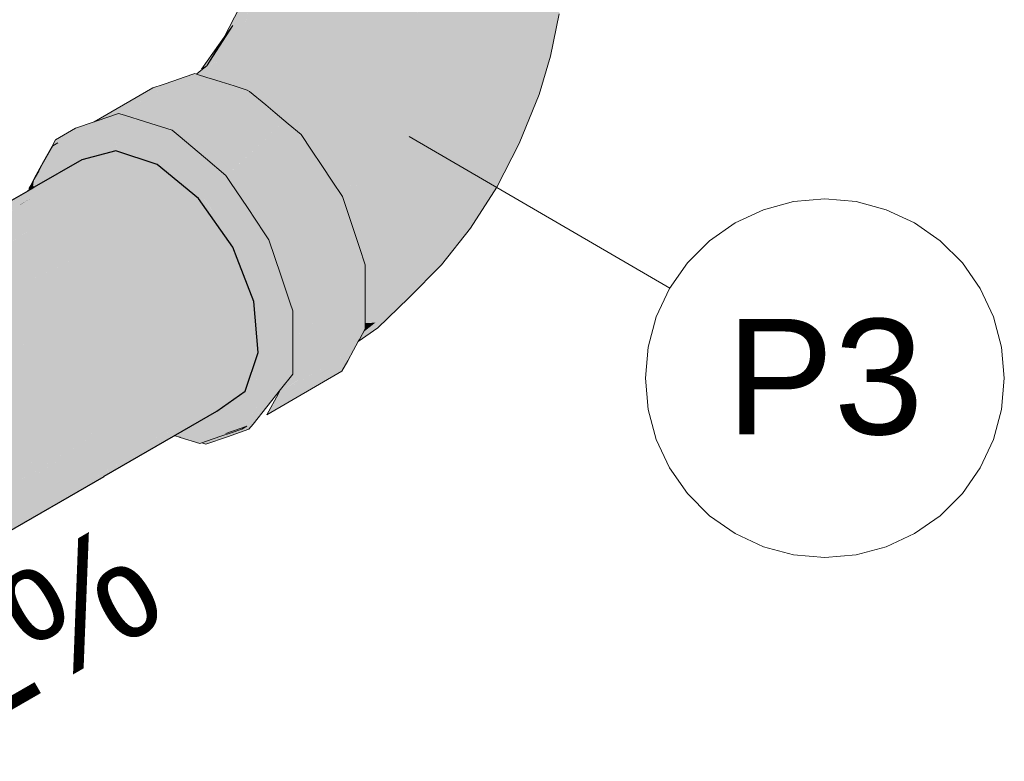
# Model space of a CAD drawing. Header units: millimetres. Extents: x -261 to 187, y -214 to 106.
# Tile 236 of 256: x -158.23 to -156.52, y -144.38 to -143.09. Entities that reach past the tile are written whole.
import ezdxf

# ---------------------------------------------------------------- set-up
doc = ezdxf.new("R2010")
doc.units = ezdxf.units.MM
doc.header["$LTSCALE"] = 0.005
doc.header["$MEASUREMENT"] = 0
doc.linetypes.add('NULL', pattern=[0])
for name, color, linetype, lineweight in [('AP-Condutos', 4, 'Continuous', 25), ('AP-Conexões', 9, 'Continuous', 18), ('AP-Textos conduto', 7, 'Continuous', 9), ('DI-Indicação peça', 7, 'Continuous', 15), ('DI-Tabelas', 7, 'Continuous', 13)]:
    doc.layers.add(name, color=color, linetype=linetype, lineweight=lineweight)
doc.styles.add('Arial', font='arial.ttf')

msp = doc.modelspace()

# ---------------------------------------------------------------- hatches: boundary and pattern name
at = {"layer": 'AP-Condutos', "linetype": 'Continuous'}
for points in [[(-158.1217, -143.3351), (-158.2039, -143.3825), (-158.2084, -143.3851), (-158.2125, -143.3875), (-158.2152, -143.389), (-159.0349, -143.8623), (-159.0329, -143.8629), (-159.0141, -143.8688), (-158.2279, -143.4122), (-158.2125, -143.4036), (-158.2084, -143.4013), (-158.2125, -143.4037), (-158.2282, -143.4128), (-158.2279, -143.4122), (-158.2279, -143.4122), (-158.2282, -143.4128), (-158.2279, -143.4122), (-159.0141, -143.8688), (-159.0139, -143.8689), (-158.2302, -143.4164), (-158.2302, -143.4164), (-158.2125, -143.4062), (-158.2302, -143.4164), (-159.0189, -143.875), (-158.2691, -143.4872), (-158.2125, -143.458), (-158.2084, -143.4558), (-158.2084, -143.4038), (-158.2084, -143.4558), (-158.2039, -143.4012), (-158.2039, -143.3987), (-158.2039, -143.3978), (-158.2039, -143.3987), (-158.2039, -143.4012), (-158.2084, -143.4558), (-158.2125, -143.4583), (-158.2729, -143.4941), (-158.9495, -143.8968), (-158.2825, -143.5117), (-158.2125, -143.4713), (-158.2825, -143.5117), (-158.963, -143.9081), (-158.3323, -143.6024), (-158.3326, -143.6026), (-158.7313, -143.859), (-158.8958, -143.9647), (-158.6108, -143.7894), (-158.3456, -143.6262), (-158.3453, -143.626), (-158.595, -143.7803), (-158.3534, -143.6408), (-158.595, -143.7803), (-158.8949, -143.9655), (-158.3631, -143.6584), (-158.2962, -143.6077), (-158.3631, -143.6584), (-158.8883, -143.9617), (-158.886, -143.9652), (-158.4093, -143.7425), (-158.2125, -143.6506), (-158.2125, -143.5715), (-158.2125, -143.6506), (-158.3192, -143.7005), (-158.4251, -143.7713), (-158.4255, -143.7716), (-158.8331, -144.0444), (-158.8326, -144.0453), (-158.4378, -143.794), (-158.4374, -143.7938), (-158.3002, -143.7064), (-158.4374, -143.7938), (-158.4378, -143.794), (-158.8326, -144.0453), (-158.8315, -144.0469), (-158.4584, -143.8315), (-158.458, -143.8313), (-158.2624, -143.7183), (-158.2125, -143.6895), (-157.8601, -143.4861), (-157.9193, -143.4022), (-158.2125, -143.5594), (-157.9193, -143.4022), (-158.0497, -143.4654), (-158.2125, -143.5444), (-158.2084, -143.5423), (-158.2084, -143.4689), (-158.2084, -143.5423), (-158.2039, -143.4663), (-158.2039, -143.4535), (-158.2039, -143.4516), (-158.2039, -143.4535), (-158.2039, -143.4663), (-158.2084, -143.5423), (-158.2039, -143.5402), (-158.2039, -143.5382), (-158.2039, -143.5402), (-157.9193, -143.4022), (-157.9909, -143.3433), (-158.0625, -143.3196)], [(-158.2084, -143.4013), (-158.2279, -143.4122), (-158.2282, -143.4128)], [(-158.2084, -143.4558), (-158.2691, -143.4872), (-158.2692, -143.4873), (-158.9505, -143.8965), (-158.273, -143.4942), (-158.2729, -143.4941)], [(-157.9525, -143.8078), (-157.8874, -143.7706), (-157.8385, -143.7361), (-157.8159, -143.6688), (-158.02, -143.7867), (-158.026, -143.7901), (-158.0286, -143.7917), (-157.8159, -143.6688), (-157.8235, -143.5804), (-157.8523, -143.5062), (-157.8601, -143.4861), (-157.9619, -143.5694), (-157.8601, -143.4861), (-158.2624, -143.7183), (-158.8315, -144.0469), (-158.8293, -144.0502), (-158.2348, -143.727), (-158.8293, -144.0502), (-158.6473, -143.9651), (-158.8253, -144.0483), (-158.826, -144.0486), (-158.8256, -144.0556), (-158.8246, -144.0572), (-158.8235, -144.0589), (-158.8201, -144.064), (-158.8198, -144.0648), (-158.8196, -144.0646), (-158.8176, -144.0635), (-158.8196, -144.0646), (-158.8198, -144.0648), (-158.813, -144.0849), (-158.8079, -144.0822), (-158.813, -144.0849), (-158.8098, -144.0945), (-158.8079, -144.1002), (-158.7981, -144.1294), (-158.7971, -144.1164), (-158.7981, -144.1294), (-158.7949, -144.1389), (-158.7945, -144.1401), (-158.7942, -144.1408), (-158.7852, -144.1342), (-158.7854, -144.1339), (-158.7856, -144.1337), (-158.7854, -144.1339), (-158.7852, -144.1342), (-158.7771, -144.1283), (-158.7775, -144.1278), (-158.7859, -144.1332), (-158.7874, -144.1308), (-158.7902, -144.1267), (-158.7874, -144.1308), (-158.7859, -144.1332), (-158.7775, -144.1278), (-158.7805, -144.1233), (-158.7775, -144.1278), (-158.7639, -144.1192), (-158.7652, -144.1181), (-158.7639, -144.1192), (-158.7775, -144.1278), (-158.7771, -144.1283), (-158.7852, -144.1342), (-158.7942, -144.1408), (-158.7851, -144.1344), (-158.7942, -144.1408), (-158.7845, -144.1352), (-158.7759, -144.1302), (-158.7769, -144.1287), (-158.7759, -144.1302), (-158.761, -144.1216), (-158.7633, -144.1197), (-158.7637, -144.1194), (-158.7633, -144.1197), (-158.761, -144.1216), (-158.7395, -144.1092), (-158.7383, -144.1085), (-158.1765, -143.7453), (-158.7573, -144.115), (-158.7586, -144.1158), (-158.7637, -144.1193), (-158.7586, -144.1158), (-158.777, -144.1081), (-158.7958, -144.1004), (-158.777, -144.1081), (-158.7901, -144.0971), (-158.777, -144.1081), (-158.7586, -144.1158), (-158.1765, -143.7453), (-158.7998, -144.089), (-158.8024, -144.0905), (-158.1765, -143.7453), (-158.7395, -144.1092), (-158.1328, -143.759), (-158.7379, -144.1083), (-158.7395, -144.1092), (-158.7942, -144.1408), (-158.7935, -144.1429), (-158.7932, -144.1439), (-158.6791, -144.0885), (-158.6778, -144.0877), (-158.6791, -144.0885), (-158.6767, -144.0873), (-158.0529, -143.784), (-158.342, -143.9726), (-158.7882, -144.2323), (-158.1932, -143.9215), (-157.9762, -143.8081), (-157.9734, -143.8066), (-157.967, -143.8033), (-157.9729, -143.8068), (-157.9756, -143.8083), (-158.1098, -143.8928), (-157.9677, -143.8108), (-157.9651, -143.8092), (-157.9591, -143.8058), (-157.9651, -143.8092), (-157.9677, -143.8108), (-158.0884, -143.8853), (-158.0887, -143.8855), (-158.0884, -143.8853), (-157.9677, -143.8108), (-158.1094, -143.8926), (-158.1098, -143.8928), (-158.1095, -143.8926), (-157.9756, -143.8083), (-158.1339, -143.9009), (-158.1343, -143.9012), (-157.967, -143.8033), (-158.1932, -143.9215), (-158.7796, -144.2278), (-158.7796, -144.2774), (-158.7796, -144.2789), (-158.7796, -144.2795), (-158.7796, -144.2799), (-158.7796, -144.2855), (-158.7796, -144.2857), (-158.0831, -143.8836), (-158.0827, -143.8834), (-157.8874, -143.7706), (-158.0883, -143.8853), (-157.9613, -143.8128), (-157.9586, -143.8113)], [(-158.0529, -143.784), (-158.3929, -143.9899), (-158.3938, -143.9904), (-158.7882, -144.2302), (-158.342, -143.9726), (-158.3414, -143.9722)], [(-158.0529, -143.784), (-158.6791, -144.0885), (-158.7796, -144.1373), (-158.782, -144.1771), (-158.7818, -144.1779), (-158.7796, -144.1844), (-158.7796, -144.2002), (-158.7757, -144.1959), (-158.7796, -144.2002), (-158.7796, -144.2032), (-158.7794, -144.2036), (-158.7777, -144.2089), (-158.7794, -144.2036), (-158.7789, -144.2171), (-158.7796, -144.2032), (-158.7796, -144.2152), (-158.7796, -144.218), (-158.7796, -144.2239), (-158.7775, -144.2212), (-158.7761, -144.2135), (-158.7753, -144.216), (-158.7717, -144.2078), (-158.7753, -144.216), (-158.7748, -144.2175), (-158.7704, -144.2116), (-158.7748, -144.2175), (-158.7796, -144.2239), (-158.7738, -144.2204), (-158.7736, -144.2209), (-158.7685, -144.2172), (-158.7736, -144.2209), (-158.7735, -144.2213), (-158.7682, -144.2181), (-158.3938, -143.9904)]]:
    msp.add_hatch(color=151, dxfattribs=at).paths.add_polyline_path(points)
at = {"layer": 'AP-Conexões', "linetype": 'Continuous'}
for points in [[(-157.8486, -143.0712), (-157.8749, -143.1223), (-157.86, -143.1021), (-157.8706, -143.1584), (-157.8789, -143.2002), (-157.8731, -143.202), (-157.8534, -143.2082), (-157.7889, -143.1961), (-157.8259, -143.1381), (-157.7889, -143.1961), (-157.7841, -143.2557), (-157.7742, -143.264), (-157.7661, -143.2709), (-157.7081, -143.2724), (-157.7304, -143.3084), (-157.7239, -143.318), (-157.6975, -143.3767), (-157.69, -143.3688), (-157.6365, -143.312), (-157.69, -143.3688), (-157.6975, -143.3767), (-157.6843, -143.3774), (-157.6134, -143.3812), (-157.6593, -143.4311), (-157.6566, -143.4391), (-157.5718, -143.4339), (-157.6284, -143.4373), (-157.6566, -143.4391), (-157.6419, -143.4827), (-157.638, -143.4944), (-157.6297, -143.4869), (-157.638, -143.4944), (-157.6346, -143.5044), (-157.6302, -143.5046), (-157.6306, -143.5046), (-157.6306, -143.5068), (-157.6306, -143.5046), (-157.6346, -143.5044), (-157.6318, -143.5129), (-157.6306, -143.5164), (-157.6305, -143.5167), (-157.6306, -143.5201), (-157.6306, -143.554), (-157.621, -143.545), (-157.5804, -143.5069), (-157.6306, -143.554), (-157.6306, -143.5627), (-157.6306, -143.6033), (-157.6306, -143.6175), (-157.6133, -143.6174), (-157.568, -143.5524), (-157.6133, -143.6174), (-157.6336, -143.6333), (-157.6394, -143.6439), (-157.6086, -143.6263), (-157.5556, -143.5745), (-157.4986, -143.517), (-157.4835, -143.4847), (-157.5083, -143.4535), (-157.4835, -143.4847), (-157.4986, -143.517), (-157.4481, -143.4532), (-157.4029, -143.3821), (-157.4075, -143.3797), (-157.4339, -143.3644), (-157.4786, -143.3909), (-157.5121, -143.3742), (-157.4786, -143.3909), (-157.4339, -143.3644), (-157.4572, -143.3078), (-157.5257, -143.3114), (-157.576, -143.2922), (-157.6455, -143.2399), (-157.7013, -143.2101), (-157.6455, -143.2399), (-157.576, -143.2922), (-157.5257, -143.3114), (-157.4572, -143.3078), (-157.4339, -143.3644), (-157.4075, -143.3797), (-157.4029, -143.3821), (-157.3638, -143.3068), (-157.3294, -143.2216), (-157.3545, -143.2614), (-157.394, -143.2555), (-157.4427, -143.2103), (-157.4823, -143.2605), (-157.5318, -143.2553), (-157.4823, -143.2605), (-157.4427, -143.2103), (-157.5091, -143.2006), (-157.5817, -143.2286), (-157.5091, -143.2006), (-157.576, -143.1717), (-157.6221, -143.1835), (-157.576, -143.1717), (-157.5091, -143.2006), (-157.4427, -143.2103), (-157.394, -143.2555), (-157.3545, -143.2614), (-157.3294, -143.2216), (-157.3099, -143.1552), (-157.3128, -143.154), (-157.3099, -143.1552), (-157.2945, -143.0822), (-157.3045, -143.0826), (-157.3381, -143.1543), (-157.3837, -143.1663), (-157.3381, -143.1543), (-157.3045, -143.0826), (-157.2945, -143.0822), (-157.2856, -142.9745), (-157.2948, -143.0147), (-157.2856, -142.9745), (-157.2856, -142.7521), (-157.2948, -142.7923), (-157.2856, -142.7521), (-157.3217, -142.8298), (-157.3217, -143.0522), (-157.3646, -143.0845), (-157.3217, -143.0522), (-157.3646, -142.8621), (-157.4204, -143.1092), (-157.365, -142.864), (-157.4204, -142.8899), (-157.365, -142.864), (-157.3646, -142.8621), (-157.3642, -142.8636), (-157.3639, -142.8652), (-157.3613, -142.8623), (-157.3639, -142.8652), (-157.3217, -143.0522), (-157.3593, -142.8613), (-157.3544, -142.8544), (-157.3441, -142.8427), (-157.4204, -142.8868), (-157.4213, -142.8903), (-157.4853, -143.1247), (-157.4853, -142.9066), (-157.4853, -142.9203), (-157.4853, -143.1247), (-157.4232, -142.897), (-157.4417, -142.8999), (-157.4232, -142.897), (-157.4213, -142.8903), (-157.4204, -142.8868), (-157.3441, -142.8427), (-157.3544, -142.8544), (-157.3593, -142.8613), (-157.3217, -143.0522), (-157.3217, -142.8438), (-157.3217, -142.8298), (-157.3397, -142.8378), (-157.3217, -142.8298), (-157.3149, -142.8151), (-157.3096, -142.8036), (-157.3089, -142.8023), (-157.3089, -142.7494), (-157.3143, -142.8091), (-157.3089, -142.7494), (-157.3089, -142.736), (-157.3145, -142.8092), (-157.3089, -142.736), (-157.3197, -142.8152), (-157.3089, -142.736), (-157.3089, -142.7494), (-157.3089, -142.8023), (-157.2856, -142.7521), (-157.3053, -142.7096), (-157.2856, -142.7521), (-157.2948, -142.7118), (-157.3043, -142.6986), (-157.3089, -142.6921), (-157.3089, -142.7019), (-157.3203, -142.8158), (-157.3217, -142.8174), (-157.3203, -142.8158), (-157.3089, -142.7019), (-157.3217, -142.6743), (-157.8033, -142.7188), (-157.8033, -142.7109), (-157.8033, -142.7078), (-157.8033, -142.6997), (-157.8033, -142.695), (-157.8154, -142.7118), (-157.8154, -142.7203), (-157.8154, -142.7923), (-157.8033, -142.8044), (-157.8033, -142.7643), (-157.8033, -142.8044), (-157.7881, -142.8195), (-157.8033, -142.7596), (-157.7881, -142.8195), (-157.7882, -142.8224), (-157.7871, -142.8234), (-157.7622, -142.8455), (-157.7471, -142.8589), (-157.8033, -142.7378), (-157.8033, -142.737), (-157.8033, -142.7378), (-157.7471, -142.8589), (-157.7622, -142.8455), (-157.7871, -142.8234), (-157.7882, -142.8224), (-157.7881, -142.8195), (-157.8154, -142.7923), (-157.8037, -142.8086), (-157.7884, -142.8298), (-157.7845, -142.8328), (-157.7456, -142.8621), (-157.7431, -142.8625), (-157.4853, -142.9023), (-157.5551, -142.9076), (-157.4867, -142.9068), (-157.5551, -143.13), (-157.5551, -142.9141), (-157.5551, -142.9174), (-157.5551, -143.13), (-157.4908, -142.92), (-157.5417, -142.9153), (-157.4908, -142.92), (-157.4867, -142.9068), (-157.5551, -142.9076), (-157.5571, -142.9139), (-157.5551, -142.9076), (-157.4853, -142.9023), (-157.7456, -142.8621), (-157.6248, -142.9023), (-157.7423, -142.8632), (-157.7456, -142.8621), (-157.7442, -142.8684), (-157.6898, -143.1092), (-157.7402, -142.8699), (-157.7415, -142.8639), (-157.7402, -142.8699), (-157.7307, -142.8735), (-157.7402, -142.8699), (-157.6898, -143.1092), (-157.6898, -142.9098), (-157.6898, -142.8888), (-157.6898, -142.8868), (-157.6892, -142.889), (-157.6856, -142.9022), (-157.6439, -142.906), (-157.642, -142.9062), (-157.6439, -142.906), (-157.6856, -142.9022), (-157.6248, -143.1247), (-157.6248, -142.9132), (-157.6248, -142.9077), (-157.6248, -143.1247), (-157.6898, -142.8868), (-157.6898, -143.1092), (-157.7572, -143.1412), (-157.6898, -143.1092), (-157.7456, -142.8621), (-157.7456, -143.0845), (-157.7456, -142.8621), (-157.7884, -142.8298), (-157.8062, -142.8051), (-157.8154, -142.7923), (-157.8154, -142.8896), (-157.8154, -143.0147), (-157.8373, -143.0928), (-157.8391, -143.099), (-157.8379, -143.0979), (-157.7884, -143.0522), (-157.8391, -143.099), (-157.8154, -143.0147), (-157.8317, -143.0409), (-157.8293, -143.0178)], [(-157.8973, -143.1662), (-157.8988, -143.1687), (-157.8995, -143.17), (-157.8706, -143.1584), (-157.8694, -143.1523), (-157.8676, -143.1428), (-157.86, -143.1021), (-157.8832, -143.1383), (-157.8977, -143.1665), (-157.8995, -143.17)], [(-157.9049, -143.1722), (-157.8749, -143.1223), (-157.9145, -143.1776)], [(-157.9049, -143.1722), (-157.8995, -143.17), (-157.8832, -143.1383)], [(-157.9181, -143.1826), (-157.9229, -143.1864), (-157.9212, -143.1869), (-157.9183, -143.1878), (-157.9152, -143.1888), (-157.9075, -143.1912), (-157.8789, -143.2002), (-157.8706, -143.1584), (-157.9049, -143.1722)], [(-158.0638, -143.2566), (-158.0598, -143.2552), (-157.9441, -143.1917), (-157.9623, -143.198), (-157.9805, -143.2043), (-158.0678, -143.258)], [(-158.0583, -143.2544), (-158.0598, -143.2552), (-158.0578, -143.2546), (-158.0501, -143.257), (-158.0313, -143.2455), (-157.9441, -143.1917)], [(-158.0498, -143.2571), (-158.0497, -143.2571), (-158.0488, -143.2574), (-158.0231, -143.2655), (-157.9666, -143.2209), (-157.9869, -143.2369), (-158.0231, -143.2655), (-158.0222, -143.2657), (-158.0061, -143.2708), (-157.9603, -143.2277), (-158.0061, -143.2708), (-158.0054, -143.271), (-157.9397, -143.2207), (-157.9031, -143.1926), (-157.9229, -143.1864), (-157.9258, -143.1855), (-157.9441, -143.1917), (-158.0501, -143.257)], [(-158.0052, -143.2711), (-158.0044, -143.2713), (-158.0033, -143.2717), (-157.8576, -143.2069), (-157.8804, -143.1998), (-157.8989, -143.1939), (-157.9031, -143.1926), (-158.0054, -143.271)], [(-157.8534, -143.2082), (-157.8349, -143.214), (-157.831, -143.2163), (-157.8211, -143.2246), (-157.8127, -143.2317), (-157.7841, -143.2557), (-157.7851, -143.2429), (-157.7889, -143.1961), (-157.8193, -143.223), (-157.8159, -143.22), (-157.833, -143.2146), (-157.8341, -143.2137), (-157.833, -143.2146), (-157.8159, -143.22), (-157.7889, -143.1961), (-157.8429, -143.2062), (-157.847, -143.207)], [(-158.0963, -143.2678), (-158.0678, -143.258), (-157.9805, -143.2043), (-157.9988, -143.2105), (-158.1003, -143.2691)], [(-157.9876, -143.2647), (-158.0033, -143.2717), (-157.9649, -143.2837), (-157.9616, -143.2865), (-157.9599, -143.2853), (-157.8576, -143.2069)], [(-157.831, -143.2163), (-157.8349, -143.214), (-157.8576, -143.2069), (-157.9616, -143.2865), (-157.9611, -143.2869), (-157.9603, -143.2876), (-157.9162, -143.3247), (-157.9153, -143.3254), (-157.9151, -143.3256), (-157.7709, -143.2678), (-157.7778, -143.2621), (-157.8064, -143.238), (-157.7778, -143.2621), (-157.7709, -143.2678), (-157.8712, -143.363), (-157.8708, -143.3637), (-157.8703, -143.3644), (-157.8347, -143.4176), (-157.7257, -143.3178), (-157.744, -143.2905), (-157.7257, -143.3178), (-157.8347, -143.4176), (-157.8343, -143.4183), (-157.7075, -143.3451), (-157.8343, -143.4183), (-157.8338, -143.419), (-157.7983, -143.4723), (-157.7978, -143.4729), (-157.6893, -143.3724), (-157.7978, -143.4729), (-157.6711, -143.3997), (-157.7974, -143.4736), (-157.7777, -143.5322), (-157.7774, -143.533), (-157.6609, -143.4298), (-157.7774, -143.533), (-157.7772, -143.5338), (-157.6407, -143.49), (-157.6508, -143.4599), (-157.6407, -143.49), (-157.7772, -143.5338), (-157.7575, -143.5925), (-157.7572, -143.5932), (-157.757, -143.5939), (-157.6306, -143.5471), (-157.6306, -143.5201), (-157.6305, -143.5167), (-157.6404, -143.4871), (-157.6503, -143.4576), (-157.6603, -143.4281), (-157.6702, -143.3985), (-157.6881, -143.3717), (-157.706, -143.3449), (-157.7239, -143.3181), (-157.7418, -143.2913), (-157.764, -143.2726), (-157.7864, -143.2538), (-157.803, -143.2399)], [(-157.944, -143.8105), (-157.9202, -143.818), (-157.915, -143.8238), (-157.9086, -143.8216), (-157.915, -143.8238), (-157.9202, -143.818), (-157.9182, -143.8239), (-157.9179, -143.8248), (-157.9167, -143.8244), (-157.9179, -143.8248), (-157.9173, -143.8266), (-157.9136, -143.8254), (-157.9055, -143.8226), (-157.8808, -143.8141), (-157.8626, -143.8078), (-157.8443, -143.8016), (-157.8454, -143.7999), (-157.8551, -143.7855), (-157.8618, -143.8055), (-157.8622, -143.8067), (-157.8618, -143.8055), (-157.8551, -143.7855), (-157.8817, -143.8123), (-157.9062, -143.8208), (-157.8817, -143.8123), (-157.8551, -143.7855), (-157.8712, -143.7613), (-157.8973, -143.7776), (-157.8984, -143.7784), (-157.9156, -143.7905), (-157.9174, -143.7918), (-157.9255, -143.7974), (-157.9268, -143.7984), (-157.9255, -143.7974), (-157.9174, -143.7918), (-157.9156, -143.7905), (-157.8984, -143.7784), (-157.8973, -143.7776), (-157.8712, -143.7613), (-157.8722, -143.7599), (-157.8874, -143.7706), (-157.8722, -143.7599), (-157.899, -143.7773), (-157.8722, -143.7599), (-157.8551, -143.7855), (-157.8454, -143.7999), (-157.8443, -143.8016), (-157.843, -143.7991), (-157.8443, -143.8016), (-157.8425, -143.7989), (-157.8155, -143.7597), (-157.8443, -143.8016), (-157.8357, -143.7966), (-157.8321, -143.802), (-157.8114, -143.7643), (-157.8275, -143.7937), (-157.8321, -143.802), (-157.8247, -143.7928), (-157.7773, -143.7332), (-157.7715, -143.7227), (-157.7773, -143.7332), (-157.7561, -143.7067), (-157.7657, -143.7122), (-157.7606, -143.7093), (-157.7606, -143.7029), (-157.7606, -143.7093), (-157.7561, -143.7067), (-157.7561, -143.6947), (-157.7606, -143.6989), (-157.7907, -143.7267), (-157.7606, -143.6989), (-157.7606, -143.6614), (-157.7606, -143.6989), (-157.7561, -143.6947), (-157.7561, -143.6516), (-157.7606, -143.6542), (-157.7561, -143.6516), (-157.7561, -143.5966), (-157.7606, -143.6471), (-157.7907, -143.6716), (-157.7606, -143.6471), (-157.7561, -143.5966), (-157.7606, -143.5992), (-157.7594, -143.5985), (-157.7606, -143.5952), (-157.7594, -143.5985), (-157.7561, -143.5966), (-157.7606, -143.5832), (-157.7635, -143.5865), (-157.7606, -143.5832), (-157.7768, -143.5351), (-157.7974, -143.4735), (-157.7801, -143.537), (-157.7781, -143.543), (-157.7801, -143.537), (-157.7907, -143.6166), (-157.7952, -143.7229), (-157.8039, -143.7279), (-157.8241, -143.7647), (-157.8541, -143.7827), (-157.8241, -143.7647), (-157.8098, -143.7387), (-157.8039, -143.7279), (-157.8105, -143.7309), (-157.8039, -143.7279), (-157.8106, -143.7295), (-157.8415, -143.745), (-157.8704, -143.7587), (-157.8415, -143.745), (-157.8106, -143.7295), (-157.8039, -143.7279), (-157.7952, -143.7229), (-157.7907, -143.6166), (-157.7801, -143.537), (-157.7974, -143.4735), (-157.7988, -143.4815), (-157.8114, -143.5551), (-157.7988, -143.4815), (-157.7974, -143.4735), (-157.8008, -143.4755), (-157.8006, -143.4754), (-157.801, -143.4748), (-157.8006, -143.4754), (-157.7974, -143.4735), (-157.8055, -143.4614), (-157.808, -143.4643), (-157.8055, -143.4614), (-157.8347, -143.4177), (-157.8344, -143.4247), (-157.8321, -143.4935), (-157.8357, -143.4948), (-157.8155, -143.555), (-157.7952, -143.6152), (-157.7952, -143.669), (-157.7952, -143.6152), (-157.8039, -143.6202), (-157.8039, -143.674), (-157.8142, -143.6878), (-157.8113, -143.7216), (-157.8385, -143.7361), (-157.8452, -143.7408), (-157.8385, -143.7361), (-157.8113, -143.7216), (-157.8143, -143.7191), (-157.8287, -143.707), (-157.8113, -143.7216), (-157.8142, -143.6878), (-157.8159, -143.6688), (-157.8142, -143.6878), (-157.8039, -143.674), (-157.8154, -143.6674), (-157.816, -143.667), (-157.8039, -143.674), (-157.8039, -143.631), (-157.8055, -143.6267), (-157.8039, -143.631), (-157.8039, -143.6202), (-157.8086, -143.6187), (-157.8039, -143.6202), (-157.7952, -143.6152), (-157.8155, -143.555), (-157.8357, -143.4948), (-157.8321, -143.4935), (-157.8344, -143.4247), (-157.8347, -143.4177), (-157.8379, -143.4196), (-157.8347, -143.4177), (-157.8638, -143.374), (-157.872, -143.3619), (-157.8718, -143.3674), (-157.872, -143.3619), (-157.874, -143.3655), (-157.8717, -143.3689), (-157.874, -143.3655), (-157.8693, -143.4377), (-157.874, -143.3655), (-157.872, -143.3619), (-157.8752, -143.3637), (-157.8757, -143.364), (-157.872, -143.3619), (-157.9074, -143.3321), (-157.9124, -143.3332), (-157.9073, -143.3375), (-157.9124, -143.3332), (-157.9066, -143.3819), (-157.9086, -143.3855), (-157.8721, -143.4402), (-157.9086, -143.3855), (-157.9066, -143.3819), (-157.9124, -143.3332), (-157.9531, -143.3428), (-157.9124, -143.3332), (-157.9636, -143.2901), (-157.9124, -143.3332), (-157.9074, -143.3321), (-157.9638, -143.2894), (-157.9649, -143.2891), (-157.9638, -143.2894), (-157.9074, -143.3321), (-157.9548, -143.2922), (-157.9649, -143.2837), (-157.9687, -143.2859), (-157.9709, -143.2872), (-157.9995, -143.3037), (-157.9709, -143.2872), (-158.0093, -143.2751), (-157.9709, -143.2872), (-157.9649, -143.2837), (-158.0114, -143.2692), (-158.0192, -143.272), (-158.0114, -143.2692), (-158.0477, -143.2577), (-158.0578, -143.2546), (-158.0558, -143.2605), (-158.0491, -143.2626), (-158.0558, -143.2605), (-158.0578, -143.2546), (-158.0577, -143.2599), (-158.0577, -143.2612), (-158.057, -143.2857), (-158.0577, -143.2612), (-158.0578, -143.2546), (-158.0863, -143.271), (-158.0925, -143.2746), (-157.9995, -143.3091), (-157.9427, -143.3569), (-157.9995, -143.3091), (-158.0925, -143.2746), (-158.0863, -143.271), (-158.0929, -143.2733), (-158.0863, -143.271), (-158.0578, -143.2546), (-158.0951, -143.2674), (-158.1236, -143.2838), (-158.0951, -143.2674), (-158.1003, -143.2691), (-158.1324, -143.2802), (-158.1287, -143.2856), (-158.1285, -143.2855), (-158.1287, -143.2856), (-158.1324, -143.2802), (-158.1302, -143.2861), (-158.1301, -143.2864), (-158.1297, -143.2874), (-158.1324, -143.2802), (-158.167, -143.3002), (-158.1634, -143.3056), (-158.1269, -143.2931), (-158.0905, -143.2805), (-158.045, -143.2948), (-158.0905, -143.2805), (-158.1269, -143.2931), (-158.1634, -143.3056), (-158.172, -143.3106), (-158.1356, -143.2981), (-158.0991, -143.2855), (-158.1315, -143.2967), (-158.0909, -143.3101), (-158.1315, -143.2967), (-158.1356, -143.2981), (-158.0888, -143.3161), (-158.083, -143.3127), (-158.0888, -143.3161), (-158.1356, -143.2981), (-158.1648, -143.3081), (-158.172, -143.3106), (-158.1688, -143.3154), (-158.1506, -143.3426), (-158.1688, -143.3154), (-158.172, -143.3106), (-158.1923, -143.3474), (-158.194, -143.354), (-158.1893, -143.3528), (-158.1886, -143.3515), (-158.1893, -143.3528), (-158.1879, -143.3524), (-158.1836, -143.3513), (-158.1879, -143.3524), (-158.1893, -143.3528), (-158.194, -143.354), (-158.1977, -143.368), (-158.2011, -143.3809), (-158.1907, -143.3749), (-158.1757, -143.3662), (-158.1462, -143.3493), (-158.1217, -143.3351), (-158.1183, -143.3331), (-158.1217, -143.3351), (-158.1178, -143.3341), (-158.1217, -143.3351), (-158.1462, -143.3493), (-158.0082, -143.5561), (-158.0856, -143.3256), (-158.0082, -143.5561), (-158.0625, -143.3196), (-158.0661, -143.3184), (-158.0625, -143.3196), (-158.0082, -143.5561), (-158.0597, -143.3205), (-158.0601, -143.319), (-158.0638, -143.3017), (-158.065, -143.2962), (-158.0082, -143.3141), (-157.9654, -143.3643), (-157.9627, -143.3523), (-157.9173, -143.3905), (-157.8808, -143.4452), (-157.8443, -143.4998), (-157.8536, -143.5029), (-157.8492, -143.5015), (-157.8443, -143.4998), (-157.8693, -143.4624), (-157.8651, -143.4731), (-157.8601, -143.4861), (-157.8651, -143.4731), (-157.8693, -143.4624), (-157.8808, -143.4452), (-157.8859, -143.4496), (-157.8808, -143.4452), (-157.8975, -143.4202), (-157.9173, -143.3905), (-157.9193, -143.4022), (-157.9168, -143.4058), (-157.9193, -143.4022), (-157.9173, -143.3905), (-157.9426, -143.3692), (-157.9218, -143.3987), (-157.9426, -143.3692), (-157.9223, -143.3997), (-157.9426, -143.3692), (-157.9627, -143.3523), (-157.9654, -143.3643), (-158.0082, -143.3141), (-158.0377, -143.3048), (-158.065, -143.2962), (-158.0597, -143.3205), (-158.0082, -143.5561), (-158.0082, -143.3376), (-158.0082, -143.3291), (-158.0082, -143.5561), (-157.8315, -143.5598), (-157.8241, -143.56), (-157.8253, -143.56), (-157.8226, -143.5826), (-157.8253, -143.56), (-157.8235, -143.5804), (-157.8205, -143.615), (-157.8235, -143.5804), (-157.8253, -143.56), (-157.8315, -143.5598), (-158.0082, -143.5561), (-157.9186, -143.7886), (-157.9282, -143.7942), (-157.9521, -143.808), (-157.9522, -143.8081), (-157.9441, -143.8106), (-157.9202, -143.818)], [(-157.872, -143.3619), (-157.871, -143.3627), (-157.7709, -143.2678), (-157.9002, -143.3196), (-157.9151, -143.3256), (-157.874, -143.3655)], [(-157.7552, -143.2712), (-157.7661, -143.2709), (-157.737, -143.3189), (-157.7418, -143.2913), (-157.7304, -143.3084), (-157.7273, -143.3034), (-157.7081, -143.2724)], [(-158.2039, -143.3686), (-158.2039, -143.3685), (-158.2037, -143.3681), (-158.2039, -143.3685), (-158.1634, -143.3056), (-158.1666, -143.3007), (-158.1852, -143.3345), (-158.172, -143.3106), (-158.1666, -143.3007), (-158.1723, -143.3107), (-158.1666, -143.3007), (-158.167, -143.3002), (-158.173, -143.3112), (-158.1877, -143.3378), (-158.2039, -143.3673), (-158.2084, -143.3755)], [(-158.207, -143.3843), (-158.2065, -143.3841), (-158.2039, -143.3792), (-158.2065, -143.3841), (-158.2039, -143.3792), (-158.2065, -143.384), (-158.2039, -143.3825), (-158.2011, -143.3809), (-158.1977, -143.368), (-158.1978, -143.3681), (-158.2039, -143.3765), (-158.1977, -143.368), (-158.194, -143.354), (-158.195, -143.3542), (-158.194, -143.354), (-158.1923, -143.3474), (-158.1962, -143.3546), (-158.2039, -143.3685), (-158.2074, -143.3846)], [(-158.2101, -143.3861), (-158.2084, -143.3851), (-158.2083, -143.3851), (-158.2077, -143.3847), (-158.2075, -143.3846), (-158.2039, -143.3685), (-158.2084, -143.3767), (-158.2125, -143.3842)], [(-158.2084, -143.3755), (-158.2079, -143.3758), (-158.2059, -143.3721), (-158.2059, -143.3722), (-158.2039, -143.3694), (-158.2039, -143.3685), (-158.2039, -143.3686)], [(-157.871, -143.3627), (-157.872, -143.3619), (-157.8712, -143.363)], [(-158.2125, -143.3842), (-158.2125, -143.3875), (-158.2102, -143.3862), (-158.2101, -143.3861)], [(-158.2084, -143.3755), (-158.2083, -143.3766), (-158.2083, -143.3765), (-158.2039, -143.3792), (-158.2079, -143.3758)], [(-158.2084, -143.3755), (-158.2084, -143.3767), (-158.2083, -143.3766)], [(-158.2076, -143.3847), (-158.2039, -143.3825), (-158.2083, -143.3765)], [(-157.653, -143.4243), (-157.6134, -143.3812), (-157.6772, -143.3778), (-157.6843, -143.3774), (-157.675, -143.3913), (-157.6702, -143.3985), (-157.6593, -143.4311)], [(-157.7974, -143.4736), (-157.6711, -143.3997), (-157.7977, -143.4728), (-157.7978, -143.4729), (-157.7974, -143.4735)], [(-157.7431, -143.6353), (-157.6306, -143.5471), (-157.7561, -143.5935), (-157.757, -143.5939), (-157.7563, -143.596), (-157.7561, -143.5966), (-157.7561, -143.6455)], [(-157.7561, -143.7008), (-157.6407, -143.6463), (-157.6306, -143.6278), (-157.6306, -143.6009), (-157.6306, -143.574), (-157.6306, -143.5471), (-157.7561, -143.6455), (-157.7561, -143.6464), (-157.7561, -143.6474), (-157.7561, -143.6994), (-157.7561, -143.7003)], [(-157.6086, -143.6263), (-157.6394, -143.6439), (-157.6427, -143.6499)], [(-157.6336, -143.6333), (-157.6306, -143.631), (-157.6133, -143.6174), (-157.6249, -143.6175), (-157.6306, -143.6175), (-157.6306, -143.6232), (-157.6306, -143.6278)], [(-157.6407, -143.6463), (-157.7485, -143.6972), (-157.7561, -143.7008), (-157.7561, -143.7067), (-157.7561, -143.7131), (-157.7561, -143.7067), (-157.7606, -143.7123), (-157.7606, -143.7226), (-157.7561, -143.7197), (-157.7606, -143.7226), (-157.7606, -143.7123), (-157.7773, -143.7332), (-157.7808, -143.7397), (-157.7606, -143.7262), (-157.7561, -143.7232)], [(-157.6508, -143.6647), (-157.6427, -143.6499), (-157.6407, -143.6463), (-157.7808, -143.7397), (-157.7306, -143.7107)], [(-157.6609, -143.6831), (-157.6508, -143.6647), (-157.7808, -143.7397), (-157.801, -143.7766), (-157.6711, -143.7015)], [(-157.8346, -143.7982), (-157.8357, -143.7966), (-157.8721, -143.8091)], [(-157.9515, -143.8158), (-157.9603, -143.8127), (-157.9607, -143.813), (-157.9516, -143.8158), (-157.9513, -143.8159)], [(-157.9515, -143.8158), (-157.9514, -143.8157), (-157.9515, -143.8158), (-157.9513, -143.8159), (-157.9173, -143.8266), (-157.9182, -143.8239), (-157.9202, -143.818), (-157.9441, -143.8106), (-157.9522, -143.8081), (-157.9452, -143.8113), (-157.9532, -143.8076), (-157.9456, -143.8116), (-157.9283, -143.8207), (-157.9494, -143.8143), (-157.9283, -143.8207), (-157.9456, -143.8116), (-157.946, -143.8119), (-157.9492, -143.8142), (-157.946, -143.8119), (-157.9456, -143.8116), (-157.9523, -143.8081), (-157.953, -143.8085), (-157.9519, -143.8134), (-157.953, -143.8085), (-157.9575, -143.8111), (-157.9581, -143.8114), (-157.9595, -143.8122), (-157.9603, -143.8127)], [(-157.9066, -143.8276), (-157.8693, -143.8148), (-157.8321, -143.802), (-157.86, -143.8069), (-157.8854, -143.8157), (-157.8967, -143.8195), (-157.908, -143.8234), (-157.9126, -143.825), (-157.9131, -143.8252), (-157.9136, -143.8254)], [(-157.8599, -143.8069), (-157.8508, -143.8053), (-157.8321, -143.802), (-157.8346, -143.7982), (-157.8425, -143.8005), (-157.8443, -143.8016)]]:
    msp.add_hatch(color=140, dxfattribs=at).paths.add_polyline_path(points)

# ---------------------------------------------------------------- linework, layer by layer
at = {"layer": 'AP-Condutos'}
for p, q in [((-158.0625, -143.3196), (-158.1217, -143.3351)), ((-157.9909, -143.3433), (-158.0625, -143.3196)), ((-158.1217, -143.3351), (-158.2039, -143.3825)), ((-157.9193, -143.4022), (-157.9909, -143.3433)), ((-158.2125, -143.3875), (-158.2152, -143.389)), ((-158.2084, -143.3851), (-158.2125, -143.3875)), ((-158.2039, -143.3825), (-158.2084, -143.3851)), ((-158.2152, -143.389), (-159.0349, -143.8623)), ((-157.8601, -143.4861), (-157.9193, -143.4022)), ((-157.8523, -143.5062), (-157.8601, -143.4861)), ((-157.8235, -143.5804), (-157.8523, -143.5062)), ((-157.8159, -143.6688), (-157.8235, -143.5804)), ((-157.8385, -143.7361), (-157.8159, -143.6688)), ((-157.8874, -143.7706), (-157.8385, -143.7361)), ((-158.0827, -143.8834), (-157.8874, -143.7706)), ((-158.7796, -144.2857), (-158.0831, -143.8836)), ((-158.0831, -143.8836), (-158.0827, -143.8834))]:
    msp.add_line(p, q, dxfattribs=at)
at = {"layer": 'AP-Conexões'}
for p, q in [((-157.8486, -143.0712), (-157.8749, -143.1223)), ((-157.3099, -143.1552), (-157.2945, -143.0822)), ((-157.86, -143.1021), (-157.8832, -143.1383)), ((-157.8749, -143.1223), (-157.86, -143.1021)), ((-157.8749, -143.1223), (-157.9145, -143.1776)), ((-157.9049, -143.1722), (-157.8749, -143.1223)), ((-157.8832, -143.1383), (-157.9049, -143.1722)), ((-157.3294, -143.2216), (-157.3099, -143.1552)), ((-157.9181, -143.1826), (-157.9229, -143.1864)), ((-157.9049, -143.1722), (-157.9181, -143.1826)), ((-157.9145, -143.1776), (-157.9049, -143.1722)), ((-157.9623, -143.198), (-157.9805, -143.2043)), ((-157.9441, -143.1917), (-157.9623, -143.198)), ((-157.9258, -143.1855), (-157.9441, -143.1917)), ((-157.9229, -143.1864), (-157.9258, -143.1855)), ((-157.9031, -143.1926), (-157.9229, -143.1864)), ((-157.8989, -143.1939), (-157.9031, -143.1926)), ((-157.8804, -143.1998), (-157.8989, -143.1939)), ((-157.8576, -143.2069), (-157.8804, -143.1998)), ((-157.9988, -143.2105), (-158.1003, -143.2691)), ((-157.9805, -143.2043), (-157.9988, -143.2105)), ((-157.8349, -143.214), (-157.8576, -143.2069)), ((-157.831, -143.2163), (-157.8349, -143.214)), ((-157.803, -143.2399), (-157.831, -143.2163)), ((-157.3638, -143.3068), (-157.3294, -143.2216)), ((-157.7864, -143.2538), (-157.803, -143.2399)), ((-158.0951, -143.2674), (-158.1003, -143.2691)), ((-158.0578, -143.2546), (-158.0951, -143.2674)), ((-158.0477, -143.2577), (-158.0578, -143.2546)), ((-158.0114, -143.2692), (-158.0477, -143.2577)), ((-157.764, -143.2726), (-157.7864, -143.2538)), ((-158.1324, -143.2802), (-158.167, -143.3002)), ((-158.1003, -143.2691), (-158.1324, -143.2802)), ((-157.9649, -143.2837), (-158.0114, -143.2692)), ((-157.9548, -143.2922), (-157.9649, -143.2837)), ((-157.7418, -143.2913), (-157.764, -143.2726)), ((-158.167, -143.3002), (-158.173, -143.3112)), ((-157.9074, -143.3321), (-157.9548, -143.2922)), ((-157.7239, -143.3181), (-157.7418, -143.2913)), ((-158.172, -143.3106), (-158.1923, -143.3474)), ((-158.173, -143.3112), (-158.1877, -143.3378)), ((-158.1634, -143.3056), (-158.172, -143.3106)), ((-157.706, -143.3449), (-157.7239, -143.3181)), ((-157.4029, -143.3821), (-157.3638, -143.3068)), ((-157.872, -143.3619), (-157.9074, -143.3321)), ((-158.1877, -143.3378), (-158.2039, -143.3673)), ((-158.1923, -143.3474), (-158.1962, -143.3546)), ((-157.6881, -143.3717), (-157.706, -143.3449)), ((-158.2039, -143.3673), (-158.2084, -143.3755)), ((-158.2039, -143.3685), (-158.2084, -143.3767)), ((-158.1962, -143.3546), (-158.2039, -143.3685)), ((-157.8638, -143.374), (-157.872, -143.3619)), ((-158.2084, -143.3767), (-158.2125, -143.3842)), ((-158.2125, -143.3842), (-158.2125, -143.3875)), ((-158.2084, -143.3755), (-158.2084, -143.3767)), ((-157.8347, -143.4177), (-157.8638, -143.374)), ((-157.6702, -143.3985), (-157.6881, -143.3717)), ((-157.4481, -143.4532), (-157.4029, -143.3821)), ((-157.6603, -143.4281), (-157.6702, -143.3985)), ((-157.8055, -143.4614), (-157.8347, -143.4177)), ((-157.6503, -143.4576), (-157.6603, -143.4281)), ((-157.4986, -143.517), (-157.4481, -143.4532)), ((-157.7974, -143.4735), (-157.8055, -143.4614)), ((-157.6404, -143.4871), (-157.6503, -143.4576)), ((-157.7768, -143.5351), (-157.7974, -143.4735)), ((-157.6305, -143.5167), (-157.6404, -143.4871)), ((-157.6306, -143.5201), (-157.6305, -143.5167)), ((-157.6306, -143.5471), (-157.6306, -143.5201)), ((-157.5556, -143.5745), (-157.4986, -143.517)), ((-157.7606, -143.5832), (-157.7768, -143.5351)), ((-157.6306, -143.574), (-157.6306, -143.5471)), ((-157.6306, -143.6009), (-157.6306, -143.574)), ((-157.6086, -143.6263), (-157.5556, -143.5745)), ((-157.7561, -143.5966), (-157.7606, -143.5832)), ((-157.7561, -143.6516), (-157.7561, -143.5966)), ((-157.6306, -143.6278), (-157.6306, -143.6009)), ((-157.6427, -143.6499), (-157.6086, -143.6263)), ((-157.6407, -143.6463), (-157.6306, -143.6278)), ((-157.7561, -143.6947), (-157.7561, -143.6516)), ((-157.6508, -143.6647), (-157.6427, -143.6499)), ((-157.6427, -143.6499), (-157.6407, -143.6463)), ((-157.6609, -143.6831), (-157.6508, -143.6647)), ((-157.7561, -143.7067), (-157.7561, -143.6947)), ((-157.6711, -143.7015), (-157.6609, -143.6831)), ((-157.801, -143.7766), (-157.6711, -143.7015)), ((-157.7773, -143.7332), (-157.7561, -143.7067)), ((-157.8247, -143.7928), (-157.7773, -143.7332)), ((-157.7808, -143.7397), (-157.801, -143.7766)), ((-157.7773, -143.7332), (-157.7808, -143.7397)), ((-157.8357, -143.7966), (-157.8721, -143.8091)), ((-157.8443, -143.8016), (-157.8357, -143.7966)), ((-157.8321, -143.802), (-157.8247, -143.7928)), ((-157.9607, -143.813), (-157.9516, -143.8158)), ((-157.9055, -143.8226), (-157.8808, -143.8141)), ((-157.8808, -143.8141), (-157.8626, -143.8078)), ((-157.8693, -143.8148), (-157.8321, -143.802)), ((-157.8626, -143.8078), (-157.8443, -143.8016)), ((-157.9516, -143.8158), (-157.9513, -143.8159)), ((-157.9513, -143.8159), (-157.9173, -143.8266)), ((-157.9173, -143.8266), (-157.9136, -143.8254)), ((-157.9136, -143.8254), (-157.9055, -143.8226)), ((-157.9136, -143.8254), (-157.9066, -143.8276)), ((-157.9066, -143.8276), (-157.8693, -143.8148))]:
    msp.add_line(p, q, dxfattribs=at)
at = {"layer": 'DI-Indicação peça'}
msp.add_line((-157.1032, -143.5573), (-157.5547, -143.2947), dxfattribs=at)
msp.add_lwpolyline([(-156.5236, -143.7135), (-156.5283, -143.6595), (-156.5423, -143.6072), (-156.5653, -143.5581), (-156.5963, -143.5137), (-156.6347, -143.4754), (-156.679, -143.4443), (-156.7282, -143.4214), (-156.7805, -143.4074), (-156.8345, -143.4026), (-156.8885, -143.4074), (-156.9408, -143.4214), (-156.9899, -143.4443), (-157.0343, -143.4754), (-157.0726, -143.5137), (-157.1037, -143.5581), (-157.1266, -143.6072), (-157.1406, -143.6595), (-157.1454, -143.7135), (-157.1406, -143.7675), (-157.1266, -143.8199), (-157.1037, -143.869), (-157.0726, -143.9134), (-157.0343, -143.9517), (-156.9899, -143.9828), (-156.9408, -144.0057), (-156.8885, -144.0197), (-156.8345, -144.0244), (-156.7805, -144.0197), (-156.7282, -144.0057), (-156.679, -143.9828), (-156.6347, -143.9517), (-156.5963, -143.9134), (-156.5653, -143.869), (-156.5423, -143.8199), (-156.5283, -143.7675), (-156.5236, -143.7135)], dxfattribs=at)

# ---------------------------------------------------------------- texts
at = {"layer": 'AP-Textos conduto', "linetype": 'NULL', "insert": (-158.2371, -144.2867), "char_height": 0.2, "width": 1.257927, "attachment_point": 8, "rotation": 30.0001, "line_spacing_factor": 0.6, "style": 'Arial'}
msp.add_mtext('i=1%', dxfattribs=at)
at = {"layer": 'DI-Tabelas', "linetype": 'NULL', "insert": (-156.8345, -143.8135), "char_height": 0.2, "width": 0.683537, "attachment_point": 8, "line_spacing_factor": 0.6, "style": 'Arial'}
msp.add_mtext('P3', dxfattribs=at)

doc.saveas('drawing.dxf')
